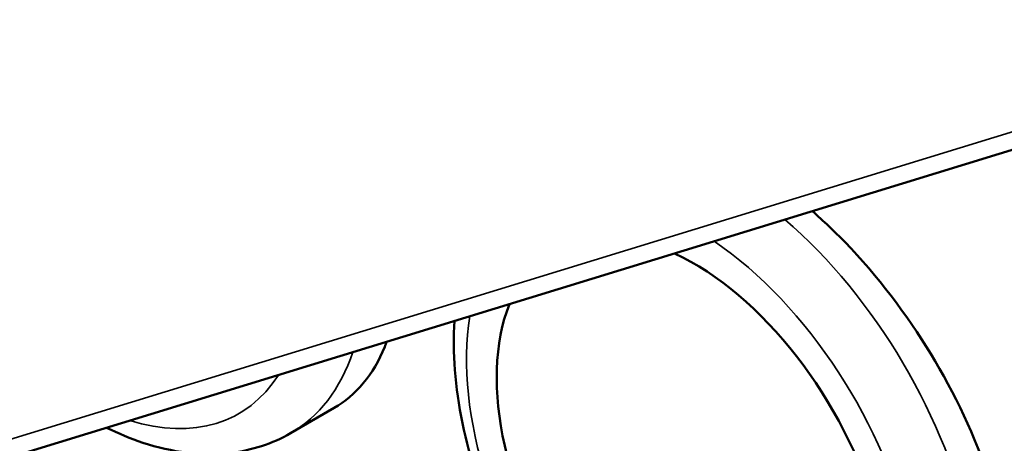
# Model space of a CAD drawing. Header units: millimetres. Extents: x 1837 to 2531, y 1683 to 1885.
# Tile 24 of 37: x 2454.31 to 2465.8, y 1704.32 to 1709.26. Entities that reach past the tile are written whole.
import ezdxf

# ---------------------------------------------------------------- set-up
doc = ezdxf.new("R2010")
doc.units = ezdxf.units.MM
doc.layers.add('Видимые тонкие (ГОСТ)', color=7, linetype='Continuous', lineweight=35)
doc.layers.add('Видимый контур (ГОСТ)', color=7, linetype='Continuous', lineweight=50)

msp = doc.modelspace()

# ---------------------------------------------------------------- linework, layer by layer
at = {"layer": 'Видимые тонкие (ГОСТ)'}
msp.add_line((2440.765, 1700.247), (2470.155, 1709.259), dxfattribs=at)
for centre, major_axis, start_param, end_param in [((2462.527, 1703.968), (2.125, -3.681), 0, 2.116902), ((2462.174, 1703.764), (1.875, -3.248), 3.753538, 8.548806), ((2455.343, 1708.116), (2.125, -3.681), 0, 0.467066), ((2454.99, 1707.912), (1.875, -3.248), 5.726439, 6.575905)]:
    msp.add_ellipse(centre, major_axis=major_axis, ratio=0.57735, start_param=start_param, end_param=end_param, dxfattribs=at)
at = {"layer": 'Видимый контур (ГОСТ)'}
for p, q in [((2440.558, 1699.973), (2469.948, 1708.985)), ((2457.468, 1704.435), (2457.978, 1704.73))]:
    msp.add_line(p, q, dxfattribs=at)
msp.add_ellipse((2462.174, 1703.764), major_axis=(1.625, -2.815), ratio=0.57735, start_param=3.566299, end_param=8.736044, dxfattribs=at)
for points, knots in [([(2465.162, 1700.582), (2465.412, 1700.726), (2465.622, 1700.971), (2465.886, 1701.623), (2465.939, 1702.032), (2465.9, 1702.881), (2465.805, 1703.378), (2465.464, 1704.391), (2465.219, 1704.906), (2464.664, 1705.818), (2464.317, 1706.275), (2463.817, 1706.792), (2463.688, 1706.913), (2463.559, 1707.026)], [1.6019524, 1.6019524, 1.6019524, 1.6019524, 1.7621803, 1.7621803, 1.9225575, 1.9225575, 2.0828246, 2.0828246, 2.2430918, 2.2430918, 2.4031702, 2.4031702, 2.4564333, 2.4564333, 2.4564333, 2.4564333]), ([(2459.383, 1705.746), (2459.371, 1705.56), (2459.373, 1705.369), (2459.419, 1704.767), (2459.507, 1704.344), (2459.78, 1703.503), (2459.964, 1703.087), (2460.41, 1702.297), (2460.671, 1701.925), (2461.248, 1701.258), (2461.564, 1700.963), (2462.228, 1700.48), (2462.576, 1700.294), (2463.271, 1700.065), (2463.619, 1700.019), (2464.201, 1700.088), (2464.439, 1700.165), (2464.652, 1700.288)], [4.64098, 4.64098, 4.64098, 4.64098, 4.804264, 4.804264, 5.144462, 5.144462, 5.482003, 5.482003, 5.817808, 5.817808, 6.155054, 6.155054, 6.495203, 6.495203, 6.825175, 6.825175, 7.068583, 7.068583, 7.068583, 7.068583]), ([(2457.978, 1704.73), (2458.228, 1704.874), (2458.438, 1705.118), (2458.577, 1705.464), (2458.585, 1705.483), (2458.592, 1705.503)], [1.6019524, 1.6019524, 1.6019524, 1.6019524, 1.7621803, 1.7621803, 1.7716232, 1.7716232, 1.7716232, 1.7716232]), ([(2455.32, 1704.5), (2455.461, 1704.431), (2455.602, 1704.372), (2456.087, 1704.213), (2456.435, 1704.167), (2457.016, 1704.236), (2457.255, 1704.312), (2457.468, 1704.435)], [6.3577496, 6.3577496, 6.3577496, 6.3577496, 6.4952025, 6.4952025, 6.8251748, 6.8251748, 7.0685835, 7.0685835, 7.0685835, 7.0685835])]:
    msp.add_open_spline(points, degree=3, knots=knots, dxfattribs=at)

doc.saveas('drawing.dxf')
